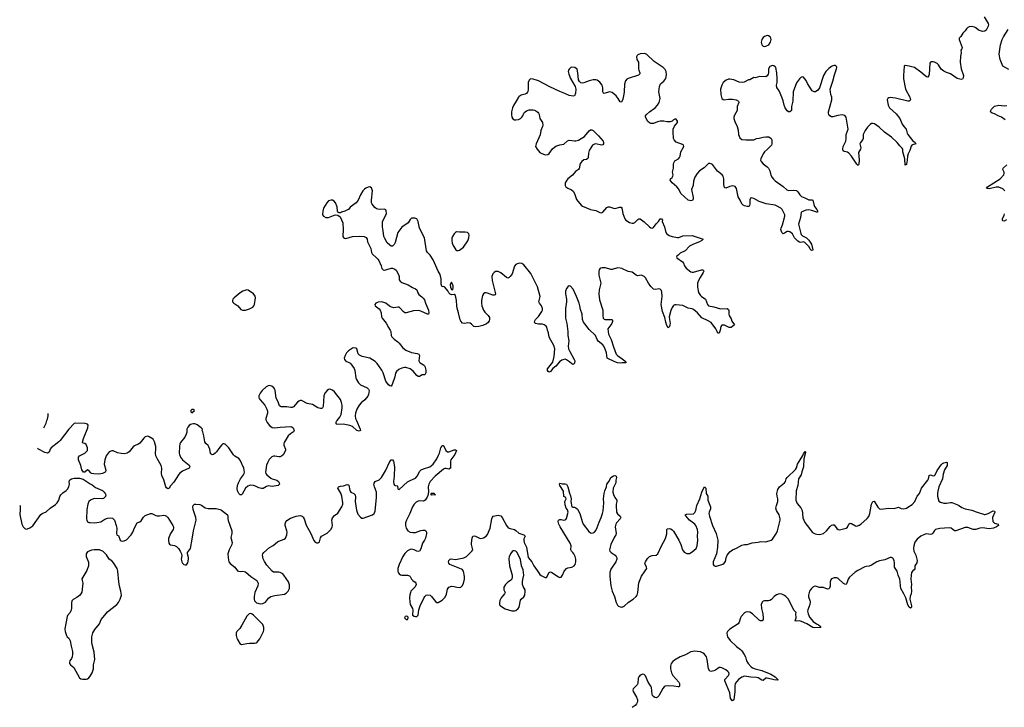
# Model space of a CAD drawing. Header units: inches. Extents: x 2005975 to 2217453, y 644152 to 846769.
# Tile 10 of 162: x 2010995 to 2025714, y 705716 to 715986. Entities that reach past the tile are written whole.
import ezdxf

# ---------------------------------------------------------------- set-up
doc = ezdxf.new("R2010")
doc.units = ezdxf.units.IN
doc.header["$MEASUREMENT"] = 0
for name, color, linetype in [('C0710', 7, 'Continuous'), ('C0711', 7, 'Continuous'), ('C0720', 7, 'Continuous'), ('C0721', 7, 'Continuous')]:
    doc.layers.add(name, color=color, linetype=linetype)

msp = doc.modelspace()

# ---------------------------------------------------------------- linework, layer by layer
at = {"layer": 'C0710', "color": 6, "elevation": 300}
for points in [[(2014680, 710000), (2014692, 709970), (2014730, 709925), (2014770, 709895), (2014810, 709890), (2014890, 709901), (2015050, 709909), (2015070, 709901), (2015081, 709890), (2015096, 709850), (2015090, 709830), (2015041, 709799), (2015010, 709770), (2014948, 709670), (2014943, 709650), (2014945, 709630), (2014968, 709570), (2014968, 709550), (2014932, 709488), (2014911, 709469), (2014890, 709459), (2014870, 709457), (2014810, 709468), (2014790, 709467), (2014762, 709458), (2014724, 709416), (2014703, 709377), (2014686, 709334), (2014670, 709230), (2014676, 709210), (2014691, 709190), (2014750, 709139), (2014770, 709128), (2014838, 709110), (2014866, 709090), (2014876, 709070), (2014879, 709050), (2014859, 709030), (2014770, 709013), (2014710, 709023), (2014685, 709015), (2014634, 708986), (2014610, 708983), (2014570, 708993), (2014520, 709020), (2014491, 709031), (2014450, 709033), (2014431, 709029), (2014403, 709017), (2014372, 708990), (2014321, 708899), (2014310, 708889), (2014290, 708890), (2014270, 708909), (2014250, 708950), (2014246, 708986), (2014251, 709030), (2014264, 709070), (2014294, 709130), (2014343, 709190), (2014352, 709210), (2014354, 709230), (2014347, 709290), (2014289, 709409), (2014270, 709434), (2014210, 709468), (2014190, 709488), (2014122, 709590), (2014070, 709642), (2014050, 709653), (2014030, 709652), (2014010, 709632), (2013970, 709580), (2013938, 709530), (2013919, 709510), (2013890, 709492), (2013870, 709489), (2013857, 709497), (2013849, 709509), (2013837, 709570), (2013824, 709604), (2013810, 709628), (2013777, 709657), (2013762, 709682), (2013750, 709770), (2013732, 709832), (2013722, 709850), (2013726, 709870), (2013708, 709890), (2013650, 709935), (2013630, 709947), (2013610, 709952), (2013590, 709952), (2013550, 709940), (2013530, 709926), (2013510, 709902), (2013496, 709870), (2013494, 709826), (2013485, 709795), (2013462, 709750), (2013399, 709670), (2013390, 709650), (2013383, 709610), (2013379, 709510), (2013382, 709490), (2013398, 709450), (2013430, 709410), (2013530, 709334), (2013539, 709310), (2013526, 709290), (2013430, 709243), (2013386, 709210), (2013369, 709190), (2013300, 709080), (2013250, 709023), (2013230, 708991), (2013210, 708980), (2013190, 708993), (2013181, 709010), (2013150, 709115), (2013120, 709180), (2013114, 709210), (2013119, 709290), (2013110, 709329), (2013050, 709430), (2013032, 709470), (2013025, 709510), (2013032, 709570), (2013031, 709609), (2013010, 709681), (2012990, 709721), (2012930, 709758), (2012910, 709764), (2012890, 709763), (2012870, 709754), (2012850, 709736), (2012790, 709661), (2012770, 709646), (2012730, 709633), (2012710, 709621), (2012690, 709605), (2012631, 709530), (2012601, 709510), (2012557, 709503), (2012510, 709506), (2012459, 709519), (2012390, 709546), (2012370, 709547), (2012333, 709530), (2012289, 709470), (2012266, 709410), (2012259, 709350), (2012282, 709258), (2012282, 709250), (2012271, 709230), (2012235, 709210), (2012210, 709203), (2012170, 709198), (2012102, 709202), (2012070, 709210), (2012058, 709218), (2012030, 709253), (2012010, 709264), (2011970, 709226), (2011948, 709228), (2011924, 709264), (2011908, 709330), (2011874, 709410), (2011875, 709450), (2011887, 709473), (2011970, 709511), (2012010, 709552), (2012011, 709590), (2011990, 709639), (2011970, 709656), (2011940, 709660), (2011934, 709674), (2011949, 709730), (2012014, 709890), (2012019, 709930), (2012010, 709946), (2011976, 709956), (2011830, 709959), (2011810, 709953), (2011728, 709870), (2011599, 709701), (2011580, 709680), (2011466, 709590), (2011450, 709570), (2011435, 709525), (2011410, 709511), (2011370, 709521), (2011276, 709570), (2011262, 709588)], [(2011356, 709891), (2011390, 709960), (2011403, 710000)], [(2016029, 710000), (2016087, 709870), (2016090, 709850), (2016070, 709839), (2016037, 709850), (2015970, 709910), (2015930, 709927), (2015830, 709944), (2015742, 709942), (2015724, 709950), (2015725, 709970), (2015733, 709990), (2015741, 710000)], [(2010998, 708735), (2011003, 708723), (2011004, 708670), (2010995, 708595), (2011026, 708450), (2011048, 708410), (2011070, 708388), (2011090, 708378), (2011110, 708380), (2011144, 708396), (2011191, 708429), (2011310, 708596), (2011330, 708613), (2011390, 708635), (2011452, 708690), (2011530, 708745), (2011557, 708770), (2011581, 708810), (2011596, 708864), (2011612, 708890), (2011640, 708920), (2011690, 708953), (2011710, 708973), (2011730, 709007), (2011738, 709050), (2011736, 709090), (2011745, 709115), (2011770, 709130), (2011810, 709140), (2011890, 709140), (2011944, 709124), (2012050, 709054), (2012080, 709040), (2012130, 709000), (2012235, 708955), (2012260, 708930), (2012274, 708910), (2012282, 708890), (2012277, 708863), (2012246, 708834), (2012230, 708829), (2012110, 708833), (2012051, 708810), (2012030, 708789), (2012014, 708750), (2012000, 708670), (2011994, 708530), (2011998, 708510), (2012010, 708488), (2012030, 708478), (2012050, 708474), (2012110, 708470), (2012150, 708474), (2012210, 708485), (2012270, 708527), (2012310, 708541), (2012350, 708548), (2012380, 708540), (2012410, 708510), (2012439, 708430), (2012446, 708390), (2012441, 708310), (2012445, 708290), (2012450, 708285), (2012470, 708282), (2012499, 708210), (2012510, 708202), (2012530, 708198), (2012557, 708203), (2012590, 708217), (2012663, 708290), (2012688, 708330), (2012710, 708395), (2012749, 708471), (2012790, 708487), (2012810, 708503), (2012844, 708556), (2012870, 708581), (2012950, 708610), (2012970, 708609), (2013030, 708579), (2013050, 708576), (2013084, 708576), (2013150, 708587), (2013170, 708583), (2013190, 708572), (2013210, 708550), (2013286, 708430), (2013294, 708410), (2013296, 708390), (2013290, 708370), (2013250, 708310), (2013221, 708239), (2013218, 708210), (2013226, 708170), (2013235, 708155), (2013250, 708142), (2013310, 708133), (2013338, 708118), (2013370, 708090), (2013396, 708050), (2013414, 708010), (2013417, 707977), (2013410, 707930), (2013420, 707890), (2013430, 707871), (2013450, 707850), (2013470, 707842), (2013490, 707844), (2013510, 707876), (2013520, 707930), (2013520, 707950), (2013515, 707975), (2013501, 708010), (2013504, 708030), (2013547, 708090), (2013575, 708225), (2013591, 708351), (2013631, 708510), (2013629, 708550), (2013589, 708670), (2013585, 708710), (2013590, 708731), (2013610, 708750), (2013630, 708752), (2013690, 708747), (2013715, 708735), (2013770, 708697), (2013810, 708683), (2013930, 708685), (2013990, 708670), (2014010, 708660), (2014100, 708590), (2014106, 708570), (2014105, 708530), (2014110, 708505), (2014138, 708438), (2014165, 708350), (2014165, 708310), (2014153, 708250), (2014170, 708178), (2014168, 708150), (2014124, 708070), (2014107, 708010), (2014109, 707950), (2014123, 707890), (2014143, 707863), (2014211, 707811), (2014250, 707756), (2014267, 707747), (2014290, 707742), (2014330, 707747), (2014370, 707738), (2014450, 707669), (2014540, 707610), (2014558, 707570), (2014556, 707530), (2014512, 707430), (2014500, 707370), (2014499, 707330), (2014507, 707307), (2014524, 707284), (2014537, 707277), (2014590, 707263), (2014630, 707266), (2014670, 707287), (2014716, 707344), (2014750, 707370), (2014810, 707386), (2014952, 707408), (2014980, 707420), (2015010, 707450), (2015030, 707490), (2015027, 707547), (2015012, 707590), (2014944, 707690), (2014927, 707710), (2014890, 707728), (2014870, 707733), (2014810, 707733), (2014790, 707737), (2014770, 707750), (2014690, 707841), (2014655, 707895), (2014636, 707936), (2014626, 707990), (2014631, 708010), (2014647, 708030), (2014730, 708101), (2014785, 708135), (2014850, 708189), (2014870, 708199), (2014950, 708225), (2014970, 708243), (2014987, 708290), (2014991, 708330), (2014990, 708350), (2014966, 708430), (2014964, 708456), (2014974, 708486), (2014990, 708504), (2015041, 708539), (2015130, 708570), (2015190, 708579), (2015218, 708570), (2015235, 708555), (2015249, 708530), (2015277, 708437), (2015347, 708310), (2015390, 708207), (2015410, 708184), (2015430, 708173), (2015450, 708171), (2015464, 708176), (2015479, 708190), (2015492, 708248), (2015509, 708270), (2015590, 708319), (2015628, 708350), (2015650, 708377), (2015667, 708410), (2015671, 708430), (2015659, 708510), (2015670, 708545), (2015699, 708581), (2015750, 708617), (2015810, 708710), (2015827, 708750), (2015828, 708770), (2015812, 708870), (2015794, 708914), (2015752, 708990), (2015761, 709010), (2015790, 709021), (2015835, 709025), (2015890, 709043), (2015910, 709039), (2015914, 709034), (2015932, 708952), (2015946, 708930), (2015991, 708910), (2016011, 708891), (2016016, 708856), (2016011, 708789), (2016030, 708661), (2016050, 708601), (2016090, 708554), (2016110, 708541), (2016130, 708540), (2016269, 708590), (2016296, 708610), (2016310, 708645), (2016331, 708849), (2016327, 708930), (2016298, 709010), (2016291, 709049), (2016294, 709066), (2016311, 709089), (2016370, 709115), (2016402, 709150), (2016461, 709250), (2016530, 709387), (2016549, 709410), (2016570, 709410), (2016584, 709390), (2016597, 709310), (2016592, 709168), (2016582, 709090), (2016586, 709050), (2016596, 709036), (2016607, 709030), (2016643, 709023), (2016650, 708981), (2016655, 708975), (2016670, 708971), (2016790, 709086), (2016830, 709106), (2016878, 709122), (2016910, 709140), (2016937, 709170), (2016979, 709241), (2016999, 709261), (2017030, 709278), (2017124, 709310), (2017176, 709350), (2017230, 709429), (2017258, 709482), (2017271, 709510), (2017289, 709591), (2017310, 709628), (2017330, 709627), (2017365, 709550), (2017390, 709532), (2017410, 709533), (2017490, 709561), (2017510, 709563), (2017525, 709550), (2017498, 709490), (2017440, 709410), (2017434, 709390), (2017437, 709310), (2017433, 709290), (2017410, 709271), (2017370, 709282), (2017350, 709282), (2017330, 709272), (2017205, 709170), (2017130, 709090), (2017111, 709050), (2017102, 709010), (2017104, 708936), (2017098, 708882), (2017085, 708855), (2017054, 708810), (2017041, 708799), (2017026, 708794), (2016970, 708801), (2016950, 708797), (2016920, 708780), (2016890, 708750), (2016865, 708710), (2016827, 708610), (2016775, 708510), (2016762, 708470), (2016762, 708430), (2016772, 708390), (2016799, 708350), (2016832, 708332), (2016870, 708325), (2016910, 708328), (2016990, 708358), (2017024, 708364), (2017050, 708360), (2017066, 708350), (2017077, 708330), (2017077, 708310), (2017059, 708240), (2017047, 708213), (2017017, 708170), (2016990, 708084), (2016970, 708050), (2016950, 708041), (2016930, 708046), (2016890, 708068), (2016850, 708080), (2016830, 708075), (2016790, 708051), (2016750, 708012), (2016722, 707970), (2016667, 707850), (2016649, 707790), (2016648, 707748), (2016654, 707730), (2016670, 707709), (2016690, 707695), (2016710, 707688), (2016790, 707688), (2016820, 707680), (2016834, 707670), (2016854, 707630), (2016870, 707610), (2016907, 707587), (2016918, 707570), (2016920, 707550), (2016906, 707514), (2016844, 707450), (2016835, 707430), (2016826, 707394), (2016823, 707350), (2016825, 707290), (2016833, 707253), (2016868, 707190), (2016874, 707170), (2016865, 707090), (2016890, 707075), (2016910, 707071), (2016930, 707071), (2016950, 707090), (2016962, 707170), (2016982, 707230), (2017042, 707358), (2017050, 707372), (2017070, 707390), (2017090, 707397), (2017130, 707389), (2017153, 707370), (2017210, 707295), (2017230, 707280), (2017250, 707279), (2017310, 707318), (2017357, 707363), (2017375, 707405), (2017390, 707479), (2017412, 707510), (2017450, 707525), (2017490, 707521), (2017531, 707509), (2017570, 707507), (2017590, 707512), (2017612, 707530), (2017630, 707567), (2017643, 707630), (2017643, 707670), (2017627, 707750), (2017614, 707770), (2017598, 707778), (2017425, 707850), (2017410, 707870), (2017406, 707890), (2017411, 707909), (2017430, 707930), (2017446, 707934), (2017510, 707926), (2017632, 707950), (2017672, 707970), (2017753, 708047), (2017767, 708070), (2017748, 708148), (2017747, 708170), (2017758, 708242), (2017768, 708272), (2017790, 708279), (2017810, 708274), (2017870, 708240), (2017890, 708236), (2017930, 708249), (2017970, 708272), (2017990, 708298), (2018026, 708390), (2018052, 708530), (2018063, 708557), (2018074, 708570), (2018150, 708588), (2018190, 708574), (2018210, 708551), (2018271, 708431), (2018298, 708398), (2018325, 708385), (2018390, 708370), (2018410, 708359), (2018457, 708317), (2018530, 708290), (2018549, 708270), (2018532, 708230), (2018530, 708210), (2018538, 708178), (2018571, 708110), (2018596, 707956), (2018650, 707888), (2018680, 707830), (2018730, 707757), (2018770, 707702), (2018790, 707683), (2018850, 707655), (2018870, 707655), (2018910, 707730), (2018930, 707738), (2018950, 707732), (2019050, 707665), (2019070, 707656), (2019090, 707659), (2019110, 707690), (2019135, 707750), (2019170, 707790), (2019190, 707799), (2019250, 707810), (2019286, 707830), (2019300, 707850), (2019311, 707890), (2019310, 707930), (2019301, 707970), (2019280, 708010), (2019266, 708030), (2019243, 708050), (2019233, 708070), (2019239, 708130), (2019225, 708170), (2019075, 708410), (2019056, 708450), (2019044, 708490), (2019050, 708510), (2019070, 708521), (2019090, 708522), (2019130, 708513), (2019150, 708514), (2019159, 708521), (2019170, 708535), (2019193, 708633), (2019184, 708664), (2019164, 708690), (2019150, 708738), (2019146, 708790), (2019162, 708830), (2019158, 708850), (2019130, 708864), (2019125, 708945), (2019070, 709029), (2019063, 709050), (2019070, 709066), (2019110, 709054), (2019150, 709053), (2019170, 709047), (2019190, 709011), (2019214, 708914), (2019230, 708874), (2019237, 708830), (2019235, 708790), (2019251, 708711), (2019264, 708704), (2019290, 708704), (2019310, 708697), (2019334, 708674), (2019368, 708610), (2019403, 708490), (2019420, 708450), (2019503, 708343), (2019530, 708322), (2019550, 708317), (2019570, 708320), (2019586, 708330), (2019610, 708359), (2019630, 708402), (2019657, 708483), (2019689, 708551), (2019709, 708610), (2019718, 708650), (2019729, 708770), (2019723, 708830), (2019733, 708910), (2019741, 708950), (2019765, 709010), (2019772, 709050), (2019805, 709095), (2019833, 709150), (2019870, 709175), (2019890, 709177), (2019910, 709168), (2019915, 709150), (2019907, 709110), (2019908, 709070), (2019869, 708991), (2019861, 708930), (2019870, 708893), (2019890, 708852), (2019924, 708810), (2019924, 708790), (2019911, 708750), (2019910, 708730), (2019918, 708630), (2019930, 708604), (2019970, 708570), (2019980, 708550), (2019974, 708530), (2019919, 708470), (2019906, 708450), (2019899, 708410), (2019912, 708310), (2019906, 708290), (2019881, 708250), (2019833, 708147), (2019816, 708090), (2019813, 708070), (2019818, 708050), (2019837, 708030), (2019897, 707990), (2019913, 707970), (2019920, 707950), (2019921, 707930), (2019906, 707890), (2019830, 707780), (2019819, 707730), (2019816, 707670), (2019830, 707530), (2019850, 707450), (2019886, 707370), (2019910, 707279), (2019930, 707243), (2019947, 707227), (2019970, 707215), (2019990, 707213), (2020000, 707215)]]:
    msp.add_lwpolyline(points, dxfattribs=at)
for points in [[(2017150, 708886), (2017146, 708890), (2017146, 708910), (2017150, 708914), (2017190, 708914), (2017198, 708898), (2017212, 708892), (2017210, 708888)], [(2012110, 708069), (2012070, 708064), (2012010, 708039), (2011991, 708010), (2011987, 707990), (2011991, 707970), (2012023, 707883), (2012024, 707830), (2011999, 707761), (2011938, 707662), (2011926, 707634), (2011927, 707610), (2011938, 707570), (2011923, 707437), (2011910, 707410), (2011890, 707387), (2011850, 707356), (2011794, 707326), (2011775, 707305), (2011769, 707271), (2011770, 707190), (2011766, 707170), (2011750, 707133), (2011712, 707088), (2011703, 707070), (2011669, 706890), (2011675, 706850), (2011695, 706790), (2011707, 706767), (2011730, 706748), (2011749, 706710), (2011762, 706630), (2011784, 706550), (2011785, 706510), (2011778, 706470), (2011770, 706447), (2011745, 706410), (2011738, 706390), (2011738, 706370), (2011753, 706350), (2011804, 706310), (2011890, 706157), (2011910, 706143), (2011938, 706138), (2011990, 706134), (2012010, 706141), (2012030, 706156), (2012050, 706179), (2012080, 706230), (2012096, 706290), (2012098, 706350), (2012117, 706430), (2012110, 706538), (2012076, 706656), (2012071, 706691), (2012073, 706767), (2012090, 706830), (2012120, 706880), (2012190, 706963), (2012214, 707030), (2012266, 707094), (2012310, 707140), (2012445, 707250), (2012470, 707281), (2012498, 707330), (2012515, 707390), (2012509, 707450), (2012486, 707526), (2012475, 707590), (2012464, 707750), (2012453, 707790), (2012396, 707876), (2012370, 707902), (2012330, 707929), (2012292, 707992), (2012263, 708023), (2012243, 708043), (2012190, 708069)], [(2018386, 708054), (2018370, 708052), (2018358, 708042), (2018332, 708010), (2018314, 707966), (2018308, 707932), (2018317, 707830), (2018355, 707690), (2018356, 707664), (2018350, 707630), (2018331, 707610), (2018290, 707585), (2018258, 707550), (2018230, 707510), (2018230, 707470), (2018250, 707430), (2018244, 707410), (2018191, 707349), (2018175, 707310), (2018166, 707270), (2018169, 707249), (2018182, 707230), (2018250, 707185), (2018350, 707159), (2018390, 707156), (2018410, 707163), (2018445, 707190), (2018460, 707210), (2018484, 707316), (2018491, 707329), (2018530, 707365), (2018546, 707390), (2018553, 707450), (2018552, 707470), (2018521, 707521), (2018510, 707550), (2018509, 707590), (2018514, 707626), (2018533, 707690), (2018523, 707770), (2018499, 707830), (2018484, 707924), (2018430, 708030), (2018410, 708047)], [(2014450, 707117), (2014423, 707110), (2014390, 707078), (2014318, 706942), (2014285, 706895), (2014242, 706850), (2014230, 706830), (2014230, 706790), (2014243, 706750), (2014251, 706730), (2014287, 706670), (2014310, 706656), (2014390, 706669), (2014430, 706675), (2014504, 706676), (2014530, 706681), (2014546, 706690), (2014583, 706737), (2014640, 706850), (2014644, 706870), (2014646, 706910), (2014630, 706953), (2014490, 707090), (2014470, 707107)], [(2016770, 707077), (2016758, 707070), (2016747, 707050), (2016770, 707026), (2016790, 707027), (2016804, 707050), (2016802, 707062), (2016793, 707073)]]:
    msp.add_lwpolyline(points, close=True, dxfattribs=at)
at = {"layer": 'C0711', "color": 6, "elevation": 300}
for points in [[(2020000, 714775), (2019990, 714752), (2019970, 714761), (2019943, 714810), (2019910, 714848), (2019850, 714897), (2019830, 714905), (2019810, 714906), (2019730, 714886), (2019723, 714890), (2019714, 714910), (2019712, 714970), (2019704, 715010), (2019670, 715053), (2019630, 715083), (2019610, 715088), (2019570, 715086), (2019510, 715072), (2019430, 715041), (2019410, 715038), (2019384, 715044), (2019364, 715064), (2019350, 715090), (2019341, 715190), (2019327, 715247), (2019295, 715270), (2019250, 715277), (2019232, 715270), (2019211, 715249), (2019198, 715230), (2019196, 715210), (2019205, 715170), (2019228, 715110), (2019300, 714990), (2019308, 714950), (2019304, 714890), (2019290, 714849), (2019270, 714842), (2019210, 714854), (2019146, 714886), (2019071, 714911), (2018921, 714981), (2018750, 715071), (2018670, 715097), (2018630, 715101), (2018610, 715085), (2018596, 715050), (2018596, 714950), (2018590, 714910), (2018583, 714897), (2018570, 714883), (2018550, 714873), (2018490, 714857), (2018460, 714840), (2018450, 714829), (2018419, 714770), (2018375, 714705), (2018360, 714670), (2018347, 714610), (2018346, 714570), (2018353, 714530), (2018367, 714507), (2018390, 714492), (2018410, 714488), (2018450, 714494), (2018481, 714510), (2018503, 714530), (2018516, 714550), (2018533, 714590), (2018550, 714610), (2018570, 714625), (2018610, 714639), (2018670, 714640), (2018690, 714635), (2018710, 714627), (2018743, 714603), (2018753, 714590), (2018760, 714570), (2018769, 714509), (2018808, 714448), (2018814, 714410), (2018810, 714390), (2018784, 714330), (2018774, 714266), (2018715, 714130), (2018708, 714090), (2018731, 714050), (2018770, 714004), (2018791, 713990), (2018850, 713966), (2018890, 713973), (2018910, 713988), (2018962, 714058), (2018990, 714084), (2019010, 714096), (2019070, 714119), (2019130, 714126), (2019184, 714176), (2019210, 714188), (2019290, 714176), (2019310, 714176), (2019350, 714189), (2019390, 714210), (2019437, 714243), (2019510, 714324), (2019530, 714339), (2019550, 714342), (2019570, 714330), (2019650, 714250), (2019716, 714170), (2019724, 714150), (2019720, 714130), (2019710, 714115), (2019690, 714110), (2019610, 714130), (2019590, 714129), (2019558, 714110), (2019507, 714030), (2019498, 713990), (2019494, 713930), (2019489, 713911), (2019470, 713900), (2019430, 713892), (2019396, 713870), (2019371, 713830), (2019365, 713775), (2019359, 713761), (2019350, 713750), (2019302, 713718), (2019258, 713662), (2019190, 713610), (2019174, 713590), (2019150, 713548), (2019149, 713510), (2019159, 713490), (2019187, 713470), (2019246, 713446), (2019270, 713423), (2019290, 713390), (2019319, 713299), (2019390, 713215), (2019410, 713202), (2019529, 713149), (2019610, 713135), (2019670, 713106), (2019690, 713102), (2019713, 713110), (2019770, 713183), (2019790, 713193), (2019810, 713193), (2019870, 713170), (2019890, 713168), (2019967, 713187), (2019984, 713184), (2019996, 713170), (2020000, 713146)], [(2020000, 710859), (2019970, 710857), (2019930, 710862), (2019890, 710876), (2019777, 710930), (2019765, 711010), (2019747, 711067), (2019729, 711109), (2019710, 711131), (2019645, 711185), (2019630, 711210), (2019603, 711270), (2019510, 711360), (2019441, 711441), (2019423, 711470), (2019406, 711510), (2019403, 711590), (2019378, 711658), (2019371, 711710), (2019360, 711750), (2019321, 711850), (2019270, 711961), (2019230, 712007), (2019210, 712009), (2019190, 711996), (2019170, 711973), (2019153, 711930), (2019155, 711890), (2019170, 711810), (2019169, 711770), (2019153, 711670), (2019155, 711530), (2019173, 711450), (2019188, 711330), (2019189, 711270), (2019202, 711190), (2019196, 711110), (2019199, 711070), (2019217, 711030), (2019286, 710910), (2019293, 710890), (2019290, 710855), (2019270, 710837), (2019250, 710844), (2019215, 710875), (2019170, 710906), (2019150, 710914), (2019128, 710912), (2019099, 710901), (2019064, 710876), (2019010, 710810), (2018965, 710775), (2018930, 710732), (2018910, 710724), (2018893, 710733), (2018885, 710745), (2018887, 710770), (2018967, 710873), (2018985, 710955), (2018994, 711070), (2018978, 711118), (2018910, 711243), (2018901, 711310), (2018883, 711350), (2018873, 711393), (2018863, 711410), (2018833, 711430), (2018810, 711438), (2018750, 711439), (2018710, 711446), (2018702, 711450), (2018690, 711470), (2018694, 711490), (2018707, 711510), (2018750, 711552), (2018802, 711630), (2018811, 711650), (2018812, 711670), (2018794, 711710), (2018764, 711750), (2018758, 711770), (2018775, 711850), (2018735, 711995), (2018637, 712197), (2018530, 712327), (2018503, 712343), (2018470, 712350), (2018430, 712342), (2018410, 712330), (2018390, 712305), (2018355, 712190), (2018328, 712152), (2018310, 712133), (2018301, 712130), (2018290, 712127), (2018270, 712133), (2018190, 712207), (2018150, 712225), (2018110, 712223), (2018090, 712212), (2018069, 712190), (2018055, 712150), (2018056, 712090), (2018109, 711890), (2018102, 711878), (2018089, 711871), (2018066, 711874), (2017990, 711903), (2017970, 711907), (2017950, 711905), (2017929, 711890), (2017914, 711866), (2017897, 711790), (2017898, 711750), (2017905, 711710), (2017930, 711650), (2017950, 711620), (2018000, 711570), (2018017, 711537), (2018020, 711510), (2018015, 711490), (2017998, 711462), (2017975, 711445), (2017920, 711420), (2017857, 711403), (2017810, 711398), (2017786, 711406), (2017750, 711440), (2017730, 711452), (2017690, 711456), (2017647, 711447), (2017614, 711454), (2017590, 711483), (2017582, 711502), (2017557, 711610), (2017535, 711675), (2017528, 711710), (2017527, 711790), (2017510, 711869), (2017490, 711884), (2017450, 711877), (2017430, 711886), (2017410, 711907), (2017396, 711936), (2017350, 711989), (2017330, 712000), (2017310, 711995), (2017304, 712005), (2017296, 712036), (2017296, 712116), (2017280, 712180), (2017250, 712231), (2017178, 712398), (2017131, 712471), (2017091, 712510), (2017074, 712534), (2017044, 712730), (2016970, 712870), (2016951, 712970), (2016930, 713012), (2016904, 713024), (2016850, 713023), (2016830, 713001), (2016801, 712950), (2016710, 712888), (2016650, 712807), (2016610, 712659), (2016594, 712626), (2016570, 712603), (2016550, 712605), (2016530, 712617), (2016490, 712655), (2016449, 712729), (2016441, 712750), (2016431, 712830), (2016418, 712890), (2016420, 712970), (2016470, 713067), (2016476, 713090), (2016474, 713130), (2016466, 713146), (2016450, 713157), (2016370, 713151), (2016330, 713161), (2016302, 713182), (2016262, 713230), (2016254, 713250), (2016253, 713290), (2016267, 713430), (2016255, 713475), (2016229, 713489), (2016204, 713484), (2016170, 713469), (2016150, 713456), (2016127, 713430), (2016091, 713370), (2016056, 713290), (2016027, 713253), (2015933, 713187), (2015908, 713152), (2015896, 713144), (2015854, 713126), (2015807, 713113), (2015790, 713102), (2015770, 713102), (2015749, 713109), (2015744, 713124), (2015741, 713190), (2015714, 713250), (2015694, 713274), (2015670, 713290), (2015650, 713292), (2015610, 713278), (2015587, 713253), (2015537, 713170), (2015525, 713130), (2015524, 713070), (2015535, 713050), (2015570, 713031), (2015610, 713033), (2015712, 713072), (2015750, 713067), (2015784, 713044), (2015824, 712950), (2015830, 712850), (2015826, 712750), (2015834, 712734), (2015850, 712721), (2015870, 712718), (2015970, 712746), (2016068, 712752), (2016147, 712747), (2016175, 712735), (2016189, 712710), (2016196, 712670), (2016246, 712570), (2016256, 712510), (2016265, 712490), (2016327, 712427), (2016350, 712410), (2016365, 712390), (2016400, 712310), (2016410, 712271), (2016427, 712250), (2016450, 712245), (2016468, 712248), (2016550, 712276), (2016570, 712276), (2016602, 712262), (2016623, 712243), (2016659, 712179), (2016667, 712150), (2016670, 712101), (2016682, 712082), (2016710, 712062), (2016804, 712024), (2016866, 711986), (2016910, 711967), (2016930, 711950), (2016945, 711905), (2016961, 711881), (2017009, 711849), (2017029, 711829), (2017044, 711804), (2017062, 711750), (2017106, 711650), (2017113, 711610), (2017105, 711590), (2017090, 711588), (2016990, 711635), (2016950, 711645), (2016883, 711637), (2016770, 711606), (2016750, 711608), (2016727, 711627), (2016690, 711674), (2016670, 711691), (2016650, 711694), (2016590, 711683), (2016551, 711691), (2016525, 711705), (2016470, 711750), (2016410, 711773), (2016354, 711766), (2016321, 711750), (2016305, 711730), (2016311, 711710), (2016369, 711669), (2016386, 711646), (2016398, 711610), (2016403, 711550), (2016413, 711530), (2016475, 711455), (2016507, 711390), (2016534, 711350), (2016541, 711330), (2016546, 711270), (2016556, 711250), (2016593, 711213), (2016650, 711175), (2016670, 711156), (2016725, 711085), (2016769, 711049), (2016850, 711017), (2016939, 710999), (2016960, 710990), (2016971, 710970), (2016962, 710890), (2016972, 710870), (2016981, 710861), (2017034, 710830), (2017051, 710811), (2017065, 710750), (2017064, 710710), (2017050, 710683), (2017010, 710680), (2016970, 710656), (2016950, 710657), (2016930, 710674), (2016876, 710736), (2016830, 710772), (2016768, 710792), (2016748, 710792), (2016710, 710783), (2016661, 710759), (2016627, 710730), (2016614, 710706), (2016604, 710650), (2016565, 710535), (2016550, 710512), (2016530, 710516), (2016510, 710533), (2016469, 710589), (2016431, 710710), (2016410, 710753), (2016340, 710850), (2016310, 710881), (2016228, 710930), (2016116, 710956), (2016075, 710975), (2016055, 710995), (2016034, 711070), (2016019, 711079), (2015990, 711084), (2015970, 711078), (2015910, 711042), (2015882, 711010), (2015858, 710970), (2015846, 710930), (2015851, 710910), (2015870, 710886), (2015930, 710860), (2015947, 710847), (2015995, 710775), (2016006, 710746), (2016019, 710639), (2016030, 710610), (2016061, 710561), (2016090, 710530), (2016188, 710488), (2016208, 710468), (2016219, 710450), (2016210, 710390), (2016197, 710363), (2016153, 710307), (2016098, 710262), (2016070, 710228), (2016035, 710170), (2016015, 710110), (2016009, 710070), (2016016, 710030), (2016029, 710000)], [(2020000, 712269), (2019970, 712277), (2019930, 712279), (2019850, 712254), (2019830, 712256), (2019750, 712282), (2019700, 712280), (2019685, 712275), (2019670, 712264), (2019660, 712250), (2019654, 712226), (2019655, 712170), (2019681, 712050), (2019680, 712030), (2019657, 711950), (2019655, 711890), (2019664, 711804), (2019710, 711650), (2019712, 711570), (2019717, 711530), (2019730, 711514), (2019748, 711508), (2019834, 711510), (2019849, 711509), (2019858, 711498), (2019856, 711476), (2019845, 711450), (2019785, 711370), (2019799, 711290), (2019836, 711210), (2019870, 711100), (2019912, 710992), (2019931, 710971), (2020000, 710921)], [(2015741, 710000), (2015780, 710050), (2015800, 710090), (2015818, 710190), (2015818, 710230), (2015808, 710270), (2015790, 710315), (2015701, 710430), (2015670, 710453), (2015630, 710467), (2015610, 710464), (2015589, 710450), (2015558, 710410), (2015543, 710370), (2015532, 710210), (2015522, 710190), (2015510, 710180), (2015490, 710178), (2015450, 710188), (2015370, 710241), (2015294, 710254), (2015210, 710296), (2015190, 710296), (2015170, 710290), (2015150, 710276), (2015090, 710205), (2015070, 710194), (2015050, 710193), (2014990, 710205), (2014905, 710205), (2014878, 710218), (2014858, 710278), (2014830, 710335), (2014815, 710450), (2014808, 710470), (2014794, 710490), (2014765, 710510), (2014730, 710522), (2014710, 710518), (2014679, 710501), (2014620, 710450), (2014588, 710410), (2014570, 710370), (2014568, 710350), (2014575, 710330), (2014588, 710310), (2014658, 710230), (2014690, 710170), (2014697, 710137), (2014697, 710110), (2014675, 710030), (2014676, 710010), (2014680, 710000)], [(2011403, 710000), (2011410, 710022), (2011419, 710070), (2011423, 710106)]]:
    msp.add_lwpolyline(points, dxfattribs=at)
for points in [[(2017524, 712816), (2017510, 712809), (2017490, 712790), (2017463, 712750), (2017455, 712725), (2017453, 712690), (2017459, 712650), (2017474, 712614), (2017514, 712550), (2017530, 712541), (2017550, 712540), (2017570, 712546), (2017631, 712590), (2017696, 712684), (2017710, 712730), (2017715, 712770), (2017709, 712790), (2017688, 712808), (2017655, 712815), (2017572, 712812)], [(2017450, 712068), (2017431, 712030), (2017434, 711990), (2017450, 711958), (2017470, 711952), (2017476, 711984), (2017473, 712013)], [(2014390, 711949), (2014331, 711930), (2014290, 711907), (2014202, 711830), (2014183, 711810), (2014174, 711790), (2014176, 711770), (2014196, 711750), (2014254, 711710), (2014299, 711659), (2014328, 711648), (2014370, 711648), (2014430, 711665), (2014478, 711690), (2014495, 711710), (2014503, 711730), (2014520, 711830), (2014515, 711855), (2014491, 711891), (2014410, 711946)], [(2013590, 710166), (2013570, 710166), (2013554, 710150), (2013554, 710130), (2013570, 710114), (2013606, 710150)]]:
    msp.add_lwpolyline(points, close=True, dxfattribs=at)
at = {"layer": 'C0720', "color": 6, "elevation": 300}
msp.add_lwpolyline([(2020000, 707215), (2020010, 707216), (2020030, 707227), (2020094, 707286), (2020167, 707330), (2020210, 707370), (2020224, 707390), (2020236, 707430), (2020250, 707573), (2020290, 707675), (2020347, 707753), (2020368, 707790), (2020366, 707810), (2020345, 707855), (2020342, 707870), (2020349, 707890), (2020382, 707938), (2020411, 707969), (2020450, 707984), (2020510, 707990), (2020535, 708010), (2020589, 708129), (2020650, 708239), (2020668, 708308), (2020670, 708370), (2020680, 708380), (2020710, 708385), (2020730, 708380), (2020750, 708369), (2020770, 708348), (2020850, 708210), (2020877, 708150), (2020902, 708070), (2020930, 708032), (2020970, 708012), (2021010, 708014), (2021050, 708037), (2021110, 708090), (2021125, 708130), (2021132, 708210), (2021126, 708274), (2021133, 708330), (2021130, 708370), (2021104, 708430), (2021089, 708450), (2021009, 708510), (2020971, 708550), (2020944, 708590), (2020961, 708599), (2021070, 708607), (2021090, 708625), (2021103, 708657), (2021118, 708730), (2021160, 708830), (2021190, 708930), (2021210, 708975), (2021230, 709007), (2021250, 708991), (2021258, 708910), (2021282, 708870), (2021280, 708810), (2021320, 708710), (2021320, 708680), (2021301, 708630), (2021299, 708610), (2021306, 708570), (2021354, 708430), (2021409, 708310), (2021430, 708210), (2021429, 708110), (2021414, 708010), (2021360, 707890), (2021361, 707850), (2021372, 707832), (2021390, 707822), (2021410, 707824), (2021504, 707856), (2021527, 707870), (2021545, 707895), (2021558, 707950), (2021573, 707990), (2021610, 708037), (2021650, 708068), (2021710, 708094), (2021790, 708136), (2021830, 708148), (2021870, 708149), (2021947, 708173), (2022035, 708185), (2022075, 708195), (2022150, 708190), (2022228, 708212), (2022250, 708225), (2022310, 708318), (2022325, 708350), (2022361, 708510), (2022363, 708530), (2022347, 708590), (2022310, 708658), (2022299, 708690), (2022307, 708730), (2022329, 708790), (2022329, 708829), (2022318, 708870), (2022315, 708910), (2022330, 708970), (2022353, 709010), (2022430, 709070), (2022442, 709090), (2022455, 709130), (2022470, 709150), (2022593, 709270), (2022607, 709293), (2022625, 709350), (2022702, 709478), (2022710, 709503), (2022735, 709535), (2022742, 709530), (2022742, 709522), (2022715, 709425), (2022710, 709309), (2022685, 709235), (2022677, 709190), (2022638, 709130), (2022630, 709030), (2022601, 708950), (2022599, 708810), (2022618, 708758), (2022670, 708697), (2022690, 708656), (2022699, 708610), (2022704, 708544), (2022734, 708474), (2022765, 708430), (2022849, 708329), (2022889, 708309), (2022910, 708302), (2022950, 708298), (2022970, 708300), (2023010, 708314), (2023058, 708350), (2023110, 708415), (2023130, 708434), (2023150, 708443), (2023170, 708440), (2023210, 708388), (2023230, 708372), (2023250, 708369), (2023290, 708375), (2023350, 708394), (2023370, 708409), (2023391, 708449), (2023410, 708466), (2023430, 708461), (2023490, 708427), (2023510, 708422), (2023545, 708435), (2023570, 708452), (2023664, 708536), (2023690, 708568), (2023704, 708610), (2023727, 708750), (2023750, 708790), (2023770, 708797), (2023823, 708703), (2023850, 708678), (2023870, 708674), (2023990, 708688), (2024070, 708683), (2024130, 708704), (2024170, 708685), (2024210, 708681), (2024250, 708692), (2024270, 708703), (2024336, 708744), (2024377, 708790), (2024410, 708868), (2024445, 708910), (2024478, 708990), (2024573, 709107), (2024583, 709130), (2024590, 709178), (2024610, 709187), (2024650, 709174), (2024670, 709179), (2024680, 709190), (2024710, 709255), (2024770, 709336), (2024790, 709356), (2024810, 709367), (2024850, 709378), (2024862, 709370), (2024859, 709330), (2024819, 709261), (2024800, 709200), (2024788, 709130), (2024737, 709010), (2024718, 708942), (2024713, 708910), (2024714, 708870), (2024737, 708797), (2024759, 708779), (2024810, 708766), (2024850, 708766), (2024910, 708777), (2024930, 708774), (2025030, 708736), (2025081, 708701), (2025130, 708678), (2025230, 708662), (2025295, 708635), (2025417, 708597), (2025430, 708595), (2025471, 708609), (2025550, 708651), (2025566, 708646), (2025574, 708630), (2025539, 708550), (2025545, 708490), (2025567, 708467), (2025622, 708450), (2025626, 708430), (2025599, 708410), (2025551, 708390), (2025490, 708381), (2025390, 708395), (2025350, 708392), (2025290, 708371), (2025250, 708370), (2025170, 708401), (2025130, 708404), (2024990, 708352), (2024970, 708352), (2024918, 708390), (2024890, 708398), (2024750, 708388), (2024686, 708370), (2024670, 708358), (2024645, 708315), (2024630, 708301), (2024610, 708299), (2024550, 708307), (2024530, 708302), (2024468, 708270), (2024410, 708227), (2024376, 708184), (2024360, 708130), (2024358, 708090), (2024364, 708050), (2024390, 707988), (2024411, 707910), (2024404, 707876), (2024379, 707830), (2024375, 707785), (2024369, 707770), (2024347, 707753), (2024329, 707731), (2024320, 707690), (2024317, 707630), (2024329, 707550), (2024321, 707510), (2024326, 707450), (2024322, 707410), (2024309, 707370), (2024303, 707330), (2024327, 707230), (2024325, 707210), (2024310, 707195), (2024290, 707214), (2024270, 707249), (2024242, 707350), (2024213, 707413), (2024168, 707490), (2024160, 707530), (2024159, 707590), (2024151, 707630), (2024125, 707690), (2024110, 707750), (2024072, 707810), (2024075, 707870), (2024070, 707910), (2024050, 707943), (2024030, 707955), (2024010, 707956), (2023930, 707920), (2023850, 707903), (2023810, 707889), (2023730, 707837), (2023694, 707826), (2023650, 707821), (2023630, 707814), (2023523, 707757), (2023487, 707733), (2023400, 707660), (2023379, 707630), (2023362, 707570), (2023350, 707552), (2023330, 707555), (2023310, 707565), (2023230, 707642), (2023210, 707651), (2023170, 707652), (2023130, 707635), (2023120, 707620), (2023113, 707590), (2023113, 707527), (2023102, 707498), (2023090, 707484), (2023070, 707483), (2023010, 707505), (2022950, 707506), (2022890, 707523), (2022870, 707522), (2022850, 707512), (2022830, 707492), (2022803, 707450), (2022785, 707390), (2022786, 707366), (2022809, 707310), (2022812, 707290), (2022805, 707250), (2022775, 707170), (2022774, 707150), (2022781, 707110), (2022804, 707064), (2022857, 706997), (2022905, 706965), (2022936, 706950), (2022961, 706930), (2022961, 706921), (2022970, 706910), (2022870, 706904), (2022850, 706908), (2022762, 706962), (2022680, 707000), (2022650, 707007), (2022605, 707005), (2022590, 707010), (2022601, 707050), (2022598, 707110), (2022603, 707130), (2022570, 707168), (2022490, 707330), (2022450, 707372), (2022430, 707387), (2022390, 707407), (2022350, 707409), (2022310, 707396), (2022274, 707370), (2022234, 707326), (2022210, 707312), (2022190, 707308), (2022130, 707308), (2022110, 707301), (2022093, 707287), (2022080, 707250), (2022082, 707190), (2022103, 707110), (2022111, 707049), (2022110, 707029), (2022094, 707006), (2022070, 707007), (2022050, 707019), (2021950, 707113), (2021910, 707136), (2021870, 707144), (2021850, 707139), (2021830, 707127), (2021781, 707070), (2021769, 707050), (2021751, 706990), (2021735, 706965), (2021610, 706883), (2021577, 706850), (2021566, 706830), (2021569, 706790), (2021577, 706770), (2021615, 706715), (2021710, 706626), (2021770, 706580), (2021790, 706558), (2021827, 706507), (2021844, 706470), (2021859, 706410), (2021887, 706370), (2021930, 706323), (2021950, 706308), (2021990, 706291), (2022090, 706267), (2022225, 706210), (2022290, 706170), (2022333, 706127), (2022319, 706121), (2022276, 706124), (2022170, 706153), (2022149, 706150), (2022110, 706118), (2022090, 706122), (2022036, 706156), (2022010, 706162), (2021926, 706166), (2021830, 706179), (2021790, 706167), (2021739, 706130), (2021689, 706070), (2021684, 706030), (2021686, 705950), (2021677, 705870), (2021670, 705829), (2021650, 705814), (2021619, 705850), (2021613, 705930), (2021538, 706110), (2021538, 706130), (2021542, 706138), (2021593, 706190), (2021599, 706210), (2021594, 706234), (2021581, 706250), (2021550, 706274), (2021490, 706307), (2021470, 706313), (2021450, 706310), (2021397, 706270), (2021370, 706259), (2021330, 706251), (2021310, 706257), (2021290, 706293), (2021272, 706430), (2021260, 706470), (2021230, 706512), (2021210, 706527), (2021170, 706543), (2021130, 706552), (2021090, 706554), (2021030, 706544), (2020950, 706499), (2020869, 706471), (2020782, 706418), (2020759, 706401), (2020736, 706370), (2020725, 706330), (2020726, 706290), (2020740, 706230), (2020759, 706190), (2020849, 706090), (2020857, 706070), (2020857, 706030), (2020850, 706022), (2020838, 706022), (2020774, 706034), (2020690, 706039), (2020645, 706030), (2020630, 706021), (2020610, 705998), (2020550, 705890), (2020530, 705866), (2020510, 705860), (2020490, 705865), (2020470, 705876), (2020454, 705894), (2020448, 705910), (2020438, 706010), (2020430, 706031), (2020391, 706090), (2020350, 706187), (2020330, 706205), (2020310, 706210), (2020270, 706196), (2020250, 706173), (2020242, 706150), (2020236, 706070), (2020225, 706050), (2020164, 705990), (2020162, 705970), (2020168, 705950), (2020217, 705870), (2020230, 705830), (2020230, 705810), (2020227, 705790), (2020214, 705766), (2020195, 705745), (2020149, 705711)], dxfattribs=at)
at = {"layer": 'C0721', "color": 6, "elevation": 300}
for points in [[(2025411, 716031), (2025472, 715930), (2025479, 715910), (2025475, 715890), (2025443, 715830), (2025425, 715815), (2025390, 715812), (2025330, 715829), (2025290, 715865), (2025270, 715876), (2025230, 715884), (2025190, 715879), (2025168, 715870), (2025149, 715851), (2025130, 715817), (2025096, 715784), (2025064, 715736), (2025041, 715710), (2025041, 715690), (2025082, 715570), (2025077, 715550), (2025064, 715530), (2025069, 715490), (2025059, 715441), (2025055, 715350), (2025070, 715253), (2025102, 715150), (2025101, 715119), (2025090, 715097), (2025070, 715092), (2025010, 715109), (2024910, 715177), (2024850, 715198), (2024810, 715218), (2024769, 715249), (2024730, 715310), (2024710, 715330), (2024670, 715350), (2024650, 715355), (2024623, 715357), (2024611, 715350), (2024603, 715337), (2024591, 715169), (2024587, 715153), (2024570, 715129), (2024550, 715132), (2024530, 715145), (2024464, 715204), (2024372, 715272), (2024290, 715294), (2024230, 715304), (2024216, 715290), (2024205, 715150), (2024205, 715105), (2024237, 714950), (2024300, 714830), (2024309, 714810), (2024310, 714789), (2024291, 714770), (2024270, 714770), (2024090, 714813), (2024010, 714824), (2023990, 714821), (2023971, 714810), (2023961, 714790), (2023979, 714710), (2023998, 714670), (2024099, 714579), (2024152, 714510), (2024186, 714426), (2024210, 714390), (2024246, 714350), (2024262, 714290), (2024272, 714270), (2024343, 714183), (2024383, 714150), (2024392, 714130), (2024343, 714117), (2024330, 714110), (2024322, 714098), (2024300, 714030), (2024277, 713983), (2024266, 713950), (2024264, 713890), (2024253, 713830), (2024250, 713823), (2024230, 713815), (2024226, 713910), (2024199, 714010), (2024195, 714050), (2024184, 714070), (2024150, 714100), (2024110, 714150), (2024029, 714230), (2023925, 714305), (2023842, 714382), (2023774, 714430), (2023750, 714437), (2023730, 714435), (2023710, 714422), (2023670, 714381), (2023633, 714330), (2023605, 714270), (2023605, 714210), (2023601, 714199), (2023563, 714150), (2023555, 714130), (2023570, 714070), (2023564, 714050), (2023536, 714004), (2023545, 713895), (2023541, 713830), (2023531, 713810), (2023510, 713830), (2023430, 713947), (2023390, 713992), (2023370, 714006), (2023318, 714018), (2023305, 714025), (2023300, 714050), (2023306, 714090), (2023343, 714170), (2023351, 714210), (2023349, 714270), (2023380, 714350), (2023351, 714531), (2023330, 714556), (2023290, 714564), (2023226, 714554), (2023150, 714534), (2023130, 714534), (2023105, 714550), (2023090, 714570), (2023084, 714590), (2023085, 714610), (2023137, 714790), (2023135, 714830), (2023121, 714870), (2023111, 714950), (2023152, 715070), (2023176, 715164), (2023208, 715250), (2023212, 715270), (2023207, 715287), (2023190, 715301), (2023170, 715302), (2023150, 715297), (2023130, 715286), (2023090, 715255), (2023047, 715210), (2023010, 715150), (2022952, 714968), (2022928, 714932), (2022890, 714908), (2022870, 714908), (2022844, 714924), (2022773, 715033), (2022750, 715076), (2022710, 715127), (2022690, 715132), (2022670, 715122), (2022650, 715103), (2022610, 715042), (2022558, 714910), (2022555, 714770), (2022535, 714690), (2022531, 714629), (2022510, 714610), (2022490, 714612), (2022470, 714627), (2022438, 714670), (2022421, 714710), (2022410, 714773), (2022390, 714830), (2022350, 714921), (2022314, 714974), (2022310, 715010), (2022318, 715050), (2022320, 715110), (2022314, 715190), (2022297, 715270), (2022290, 715284), (2022270, 715299), (2022250, 715303), (2022210, 715289), (2022191, 715250), (2022187, 715207), (2022191, 715190), (2022186, 715170), (2022171, 715149), (2022150, 715134), (2022057, 715137), (2021990, 715117), (2021970, 715121), (2021910, 715090), (2021890, 715086), (2021825, 715055), (2021793, 715047), (2021750, 715053), (2021670, 715087), (2021610, 715098), (2021590, 715096), (2021557, 715083), (2021510, 715050), (2021490, 715010), (2021473, 714947), (2021475, 714870), (2021493, 714810), (2021510, 714793), (2021528, 714788), (2021590, 714800), (2021650, 714797), (2021708, 714788), (2021740, 714770), (2021745, 714750), (2021721, 714690), (2021723, 714630), (2021681, 714559), (2021672, 714530), (2021672, 714510), (2021685, 714465), (2021720, 714390), (2021734, 714334), (2021741, 714270), (2021762, 714222), (2021790, 714199), (2021850, 714190), (2021970, 714190), (2022010, 714210), (2022050, 714214), (2022110, 714232), (2022150, 714236), (2022194, 714234), (2022230, 714213), (2022237, 714190), (2022238, 714130), (2022233, 714110), (2022176, 714050), (2022130, 714013), (2022110, 713982), (2022072, 713910), (2022070, 713890), (2022078, 713870), (2022110, 713834), (2022170, 713790), (2022190, 713766), (2022207, 713730), (2022226, 713666), (2022242, 713630), (2022262, 713602), (2022290, 713577), (2022410, 713496), (2022465, 713445), (2022490, 713434), (2022570, 713442), (2022610, 713433), (2022630, 713415), (2022655, 713370), (2022683, 713343), (2022730, 713325), (2022770, 713303), (2022790, 713297), (2022836, 713296), (2022850, 713290), (2022866, 713226), (2022878, 713198), (2022911, 713150), (2022920, 713130), (2022922, 713110), (2022910, 713109), (2022838, 713138), (2022790, 713146), (2022750, 713142), (2022686, 713114), (2022676, 713104), (2022666, 713030), (2022639, 712930), (2022671, 712791), (2022678, 712778), (2022699, 712759), (2022758, 712730), (2022790, 712695), (2022830, 712632), (2022853, 712547), (2022850, 712542), (2022830, 712540), (2022810, 712557), (2022795, 712595), (2022730, 712659), (2022710, 712666), (2022670, 712660), (2022650, 712664), (2022630, 712678), (2022579, 712730), (2022546, 712786), (2022510, 712816), (2022490, 712824), (2022470, 712823), (2022430, 712796), (2022410, 712788), (2022390, 712810), (2022375, 712850), (2022376, 712870), (2022396, 712924), (2022433, 713050), (2022431, 713070), (2022410, 713120), (2022393, 713150), (2022371, 713170), (2022310, 713208), (2022290, 713216), (2022155, 713235), (2022050, 713271), (2021970, 713315), (2021936, 713325), (2021922, 713318), (2021910, 713295), (2021910, 713230), (2021906, 713210), (2021898, 713202), (2021890, 713196), (2021870, 713196), (2021830, 713207), (2021810, 713218), (2021790, 713234), (2021766, 713290), (2021738, 713338), (2021710, 713463), (2021701, 713481), (2021690, 713493), (2021650, 713503), (2021610, 713495), (2021550, 713472), (2021530, 713480), (2021523, 713523), (2021523, 713610), (2021512, 713650), (2021494, 713670), (2021425, 713725), (2021350, 713822), (2021330, 713835), (2021310, 713840), (2021290, 713837), (2021225, 713775), (2021159, 713730), (2021122, 713690), (2021090, 713635), (2021066, 713574), (2021065, 713510), (2021038, 713450), (2021062, 713330), (2021062, 713310), (2021054, 713286), (2021030, 713279), (2020990, 713288), (2020878, 713390), (2020850, 713453), (2020819, 713490), (2020750, 713550), (2020721, 713590), (2020722, 713610), (2020749, 713631), (2020761, 713650), (2020762, 713670), (2020754, 713710), (2020771, 713770), (2020770, 713830), (2020774, 713850), (2020790, 713877), (2020844, 713910), (2020860, 713930), (2020868, 713950), (2020880, 714010), (2020923, 714090), (2020919, 714110), (2020903, 714123), (2020810, 714156), (2020777, 714190), (2020768, 714210), (2020763, 714310), (2020766, 714350), (2020785, 714395), (2020829, 714450), (2020829, 714470), (2020810, 714499), (2020790, 714501), (2020770, 714489), (2020750, 714469), (2020721, 714459), (2020670, 714461), (2020626, 714470), (2020570, 714472), (2020530, 714462), (2020470, 714436), (2020430, 714433), (2020410, 714443), (2020386, 714466), (2020351, 714530), (2020350, 714550), (2020363, 714570), (2020410, 714610), (2020493, 714670), (2020531, 714710), (2020557, 714750), (2020568, 714808), (2020550, 714910), (2020558, 714990), (2020574, 715026), (2020624, 715070), (2020653, 715110), (2020664, 715164), (2020657, 715210), (2020643, 715243), (2020614, 715274), (2020479, 715359), (2020370, 715465), (2020350, 715476), (2020330, 715480), (2020270, 715474), (2020237, 715463), (2020224, 715450), (2020214, 715430), (2020223, 715390), (2020244, 715350), (2020248, 715330), (2020247, 715250), (2020251, 715230), (2020268, 715190), (2020265, 715175), (2020244, 715156), (2020090, 715107), (2020070, 715097), (2020050, 715073), (2020037, 715023), (2020032, 714910), (2020026, 714874), (2020010, 714797), (2020000, 714775)], [(2025783, 715243), (2025690, 715292), (2025650, 715390), (2025635, 715470), (2025656, 715610), (2025682, 715690), (2025702, 715730), (2025770, 715838)], [(2025728, 714490), (2025674, 714530), (2025621, 714550), (2025570, 714578), (2025533, 714590), (2025507, 714610), (2025511, 714630), (2025525, 714650), (2025570, 714694), (2025630, 714709), (2025710, 714701), (2025750, 714704)], [(2025721, 713430), (2025690, 713459), (2025630, 713484), (2025590, 713483), (2025490, 713461), (2025463, 713463), (2025447, 713470), (2025462, 713490), (2025650, 713611), (2025705, 713670), (2025713, 713690), (2025711, 713710), (2025694, 713750), (2025695, 713770), (2025750, 713818)], [(2020000, 713146), (2020010, 713090), (2020041, 713010), (2020056, 712990), (2020110, 712955), (2020150, 712945), (2020170, 712948), (2020190, 712957), (2020236, 713004), (2020250, 713013), (2020270, 713012), (2020330, 712967), (2020410, 712890), (2020430, 712876), (2020450, 712872), (2020470, 712883), (2020510, 712938), (2020544, 712970), (2020570, 713010), (2020590, 713010), (2020602, 712990), (2020599, 712970), (2020636, 712890), (2020652, 712810), (2020670, 712786), (2020704, 712764), (2020750, 712747), (2020830, 712732), (2020850, 712732), (2020910, 712756), (2021050, 712762), (2021211, 712710), (2021190, 712690), (2021158, 712670), (2021066, 712634), (2021010, 712601), (2020944, 712536), (2020870, 712497), (2020838, 712470), (2020816, 712450), (2020820, 712430), (2020902, 712370), (2020916, 712350), (2020933, 712310), (2020957, 712277), (2021030, 712219), (2021050, 712213), (2021070, 712213), (2021189, 712249), (2021208, 712248), (2021219, 712239), (2021221, 712230), (2021213, 712210), (2021165, 712135), (2021142, 712090), (2021128, 712050), (2021129, 711990), (2021145, 711910), (2021170, 711869), (2021188, 711850), (2021227, 711827), (2021246, 711810), (2021276, 711730), (2021291, 711710), (2021370, 711696), (2021470, 711667), (2021570, 711670), (2021590, 711660), (2021597, 711650), (2021598, 711590), (2021602, 711570), (2021630, 711517), (2021643, 711483), (2021679, 711430), (2021633, 711387), (2021601, 711390), (2021530, 711425), (2021490, 711424), (2021475, 711405), (2021467, 711350), (2021450, 711303), (2021430, 711303), (2021422, 711330), (2021401, 711370), (2021330, 711462), (2021286, 711490), (2021194, 711534), (2021130, 711606), (2021070, 711658), (2021050, 711668), (2020990, 711679), (2020910, 711715), (2020810, 711729), (2020790, 711727), (2020770, 711716), (2020750, 711689), (2020730, 711643), (2020706, 711550), (2020708, 711510), (2020718, 711450), (2020716, 711430), (2020710, 711404), (2020690, 711383), (2020670, 711421), (2020653, 711470), (2020640, 711540), (2020602, 711630), (2020585, 711730), (2020597, 711850), (2020596, 711916), (2020590, 711943), (2020570, 711963), (2020550, 711967), (2020505, 711955), (2020470, 711963), (2020430, 712002), (2020397, 712050), (2020352, 712132), (2020330, 712152), (2020290, 712172), (2020230, 712162), (2020210, 712168), (2020150, 712215), (2020090, 712227), (2020007, 712267), (2020000, 712269)], [(2025745, 712995), (2025710, 712978), (2025690, 712981), (2025686, 712986), (2025685, 713010), (2025712, 713068), (2025716, 713084)], [(2020000, 710921), (2020042, 710890), (2020061, 710870), (2020057, 710863), (2020000, 710859)]]:
    msp.add_lwpolyline(points, dxfattribs=at)
msp.add_lwpolyline([(2022170, 715751), (2022130, 715737), (2022110, 715721), (2022090, 715690), (2022080, 715650), (2022090, 715610), (2022110, 715591), (2022130, 715584), (2022150, 715588), (2022193, 715610), (2022219, 715650), (2022229, 715690), (2022226, 715710), (2022215, 715730), (2022190, 715747)], close=True, dxfattribs=at)

doc.saveas('drawing.dxf')
